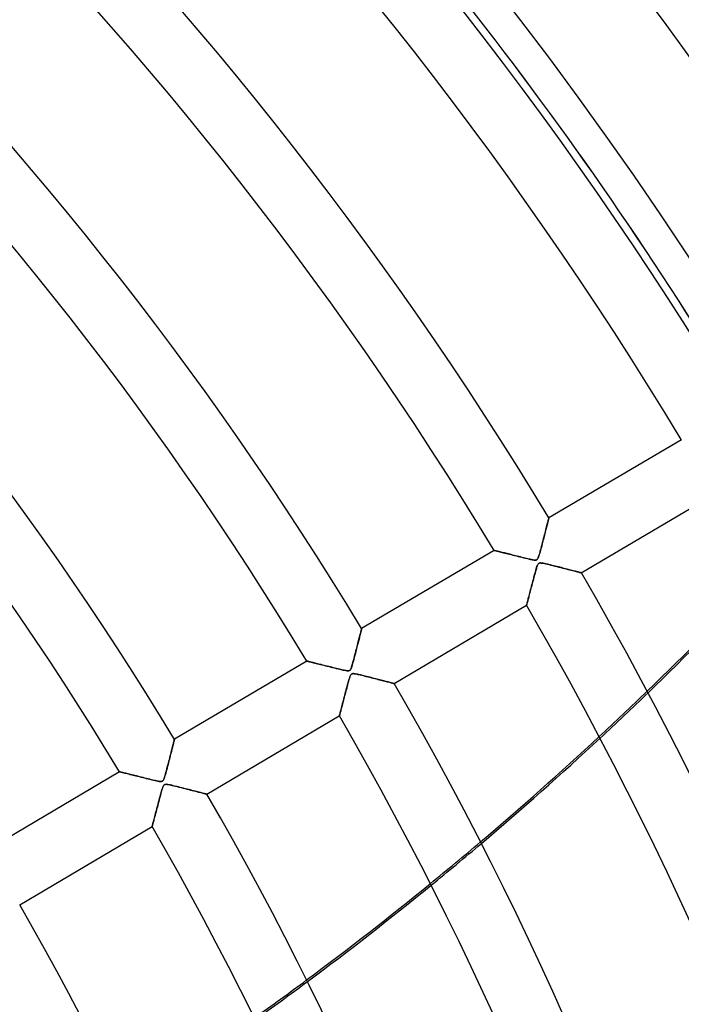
# Model space of a CAD drawing. Header units: millimetres. Extents: x -790 to 790, y -790 to 790.
# Tile 57 of 62: x 418 to 521, y 226 to 380. Entities that reach past the tile are written whole.
import ezdxf

# ---------------------------------------------------------------- set-up
doc = ezdxf.new("R2010")
doc.units = ezdxf.units.MM
doc.layers.add('HIDDEN', color=7, linetype='Continuous')
doc.layers.add('THICK', color=7, linetype='Continuous')

msp = doc.modelspace()

# ---------------------------------------------------------------- linework, layer by layer
at = {"layer": 'HIDDEN'}
for p, q in [((500.45, 300.94), (500.5, 301.12)), ((500.5, 301.12), (500.54, 301.28)), ((500.54, 301.28), (500.58, 301.42)), ((500.58, 301.42), (500.61, 301.55)), ((500.61, 301.55), (500.64, 301.66)), ((500.64, 301.66), (500.66, 301.75)), ((500.66, 301.75), (500.68, 301.83)), ((500.68, 301.83), (500.69, 301.88)), ((500.69, 301.88), (500.7, 301.91)), ((500.7, 301.91), (500.7, 301.92)), ((500.03, 299.29), (500.1, 299.56)), ((500.1, 299.56), (500.17, 299.82)), ((500.17, 299.82), (500.23, 300.07)), ((500.23, 300.07), (500.29, 300.31)), ((500.29, 300.31), (500.35, 300.54)), ((500.35, 300.54), (500.4, 300.74)), ((500.4, 300.74), (500.45, 300.94)), ((499.64, 297.78), (499.72, 298.1)), ((499.72, 298.1), (499.81, 298.41)), ((499.81, 298.41), (499.88, 298.71)), ((499.88, 298.71), (499.96, 299.01)), ((499.96, 299.01), (500.03, 299.29)), ((492.11, 296.84), (492.12, 296.84)), ((492.12, 296.84), (492.16, 296.83)), ((492.16, 296.83), (492.22, 296.82)), ((492.22, 296.82), (492.3, 296.8)), ((492.3, 296.8), (492.4, 296.77)), ((492.4, 296.77), (492.52, 296.74)), ((492.52, 296.74), (492.66, 296.71)), ((492.66, 296.71), (492.81, 296.67)), ((492.81, 296.67), (492.99, 296.62)), ((492.99, 296.62), (493.17, 296.58)), ((493.17, 296.58), (493.37, 296.53)), ((493.37, 296.53), (493.59, 296.47)), ((493.59, 296.47), (493.81, 296.42)), ((499.26, 296.36), (499.33, 296.61)), ((499.33, 296.61), (499.4, 296.87)), ((499.4, 296.87), (499.48, 297.16)), ((499.48, 297.16), (499.56, 297.46)), ((499.56, 297.46), (499.64, 297.78)), ((493.81, 296.42), (494.05, 296.36)), ((494.05, 296.36), (494.29, 296.3)), ((494.29, 296.3), (494.54, 296.23)), ((494.54, 296.23), (494.8, 296.17)), ((494.8, 296.17), (495.06, 296.1)), ((495.06, 296.1), (495.33, 296.04)), ((495.33, 296.04), (495.61, 295.97)), ((495.61, 295.97), (495.89, 295.9)), ((495.89, 295.9), (496.17, 295.83)), ((496.17, 295.83), (496.46, 295.75)), ((496.46, 295.75), (496.75, 295.68)), ((496.75, 295.68), (497.05, 295.61)), ((497.05, 295.61), (497.33, 295.54)), ((497.33, 295.54), (497.6, 295.48)), ((497.6, 295.48), (497.84, 295.42)), ((497.84, 295.42), (498.06, 295.38)), ((498.06, 295.38), (498.24, 295.35)), ((498.24, 295.35), (498.39, 295.32)), ((498.39, 295.32), (498.52, 295.31)), ((498.52, 295.31), (498.62, 295.31)), ((498.62, 295.31), (498.7, 295.32)), ((498.7, 295.32), (498.78, 295.35)), ((498.78, 295.35), (498.84, 295.38)), ((498.84, 295.38), (498.89, 295.43)), ((498.89, 295.43), (498.94, 295.49)), ((498.94, 295.49), (498.99, 295.58)), ((498.99, 295.58), (499.04, 295.68)), ((499.04, 295.68), (499.09, 295.81)), ((499.09, 295.81), (499.14, 295.97)), ((499.14, 295.97), (499.2, 296.15)), ((499.2, 296.15), (499.26, 296.36)), ((498.59, 293.49), (498.54, 293.29)), ((498.64, 293.68), (498.59, 293.49)), ((498.69, 293.85), (498.64, 293.68)), ((498.74, 294.01), (498.69, 293.85)), ((498.78, 294.15), (498.74, 294.01)), ((498.83, 294.28), (498.78, 294.15)), ((498.87, 294.4), (498.83, 294.28)), ((498.91, 294.51), (498.87, 294.4)), ((498.96, 294.61), (498.91, 294.51)), ((499, 294.69), (498.96, 294.61)), ((499.05, 294.75), (499, 294.69)), ((499.1, 294.8), (499.05, 294.75)), ((499.16, 294.83), (499.1, 294.8)), ((499.23, 294.86), (499.16, 294.83)), ((499.31, 294.87), (499.23, 294.86)), ((499.41, 294.87), (499.31, 294.87)), ((499.52, 294.86), (499.41, 294.87)), ((499.66, 294.84), (499.52, 294.86)), ((499.83, 294.81), (499.66, 294.84)), ((500.02, 294.77), (499.83, 294.81)), ((500.24, 294.73), (500.02, 294.77)), ((500.47, 294.67), (500.24, 294.73)), ((500.72, 294.61), (500.47, 294.67)), ((500.97, 294.55), (500.72, 294.61)), ((501.22, 294.49), (500.97, 294.55)), ((501.46, 294.43), (501.22, 294.49)), ((501.71, 294.37), (501.46, 294.43)), ((501.95, 294.31), (501.71, 294.37)), ((502.19, 294.25), (501.95, 294.31)), ((502.43, 294.19), (502.19, 294.25)), ((502.66, 294.13), (502.43, 294.19)), ((502.89, 294.07), (502.66, 294.13)), ((503.11, 294.01), (502.89, 294.07)), ((503.33, 293.95), (503.11, 294.01)), ((503.55, 293.9), (503.33, 293.95)), ((503.76, 293.84), (503.55, 293.9)), ((503.96, 293.79), (503.76, 293.84)), ((504.16, 293.74), (503.96, 293.79)), ((504.35, 293.69), (504.16, 293.74)), ((504.53, 293.65), (504.35, 293.69)), ((504.7, 293.6), (504.53, 293.65)), ((504.86, 293.56), (504.7, 293.6)), ((505.01, 293.52), (504.86, 293.56)), ((505.15, 293.48), (505.01, 293.52)), ((505.28, 293.45), (505.15, 293.48)), ((505.4, 293.42), (505.28, 293.45)), ((505.5, 293.39), (505.4, 293.42)), ((505.59, 293.37), (505.5, 293.39)), ((505.66, 293.35), (505.59, 293.37)), ((498.15, 291.86), (498.09, 291.61)), ((498.22, 292.11), (498.15, 291.86)), ((498.29, 292.36), (498.22, 292.11)), ((498.35, 292.61), (498.29, 292.36)), ((498.42, 292.84), (498.35, 292.61)), ((498.48, 293.07), (498.42, 292.84)), ((498.54, 293.29), (498.48, 293.07)), ((505.72, 293.34), (505.66, 293.35)), ((505.76, 293.33), (505.72, 293.34)), ((505.79, 293.32), (505.76, 293.33)), ((505.79, 293.32), (505.79, 293.32)), ((497.79, 290.46), (497.73, 290.26)), ((497.84, 290.68), (497.79, 290.46)), ((497.9, 290.9), (497.84, 290.68)), ((497.96, 291.13), (497.9, 290.9)), ((498.02, 291.37), (497.96, 291.13)), ((498.09, 291.61), (498.02, 291.37)), ((497.34, 288.76), (497.31, 288.64)), ((497.38, 288.89), (497.34, 288.76)), ((497.41, 289.03), (497.38, 288.89)), ((497.45, 289.18), (497.41, 289.03)), ((497.49, 289.34), (497.45, 289.18)), ((497.54, 289.51), (497.49, 289.34)), ((497.58, 289.68), (497.54, 289.51)), ((497.63, 289.87), (497.58, 289.68)), ((497.68, 290.06), (497.63, 289.87)), ((497.73, 290.26), (497.68, 290.06)), ((497.21, 288.25), (497.2, 288.24)), ((497.22, 288.32), (497.21, 288.27)), ((497.21, 288.27), (497.21, 288.25)), ((497.24, 288.37), (497.22, 288.32)), ((497.26, 288.45), (497.24, 288.37)), ((497.28, 288.54), (497.26, 288.45)), ((497.31, 288.64), (497.28, 288.54)), ((471.23, 284.09), (471.26, 284.21)), ((471.26, 284.21), (471.29, 284.31)), ((471.29, 284.31), (471.31, 284.4)), ((471.31, 284.4), (471.33, 284.47)), ((471.33, 284.47), (471.34, 284.52)), ((471.34, 284.52), (471.35, 284.55)), ((471.35, 284.55), (471.35, 284.57)), ((470.82, 282.49), (470.88, 282.7)), ((470.88, 282.7), (470.93, 282.91)), ((470.93, 282.91), (470.98, 283.11)), ((470.98, 283.11), (471.03, 283.3)), ((471.03, 283.3), (471.08, 283.48)), ((471.08, 283.48), (471.12, 283.65)), ((471.12, 283.65), (471.16, 283.81)), ((471.16, 283.81), (471.2, 283.96)), ((471.2, 283.96), (471.23, 284.09)), ((470.37, 280.74), (470.44, 281.01)), ((470.44, 281.01), (470.51, 281.28)), ((470.51, 281.28), (470.58, 281.53)), ((470.58, 281.53), (470.64, 281.78)), ((470.64, 281.78), (470.71, 282.03)), ((470.71, 282.03), (470.77, 282.26)), ((470.77, 282.26), (470.82, 282.49)), ((462.76, 279.48), (462.77, 279.48)), ((462.77, 279.48), (462.81, 279.47)), ((462.81, 279.47), (462.86, 279.46)), ((469.98, 279.27), (470.04, 279.48)), ((470.04, 279.48), (470.1, 279.71)), ((470.1, 279.71), (470.17, 279.95)), ((470.17, 279.95), (470.23, 280.21)), ((470.23, 280.21), (470.3, 280.47)), ((470.3, 280.47), (470.37, 280.74)), ((462.86, 279.46), (462.94, 279.44)), ((462.94, 279.44), (463.04, 279.41)), ((463.04, 279.41), (463.16, 279.38)), ((463.16, 279.38), (463.3, 279.35)), ((463.3, 279.35), (463.45, 279.31)), ((463.45, 279.31), (463.62, 279.27)), ((463.62, 279.27), (463.81, 279.22)), ((463.81, 279.22), (464.01, 279.17)), ((464.01, 279.17), (464.22, 279.12)), ((464.22, 279.12), (464.44, 279.06)), ((464.44, 279.06), (464.67, 279.01)), ((464.67, 279.01), (464.91, 278.94)), ((464.91, 278.94), (465.16, 278.88)), ((465.16, 278.88), (465.42, 278.82)), ((465.42, 278.82), (465.68, 278.75)), ((465.68, 278.75), (465.95, 278.68)), ((465.95, 278.68), (466.23, 278.62)), ((466.23, 278.62), (466.51, 278.55)), ((466.51, 278.55), (466.79, 278.47)), ((466.79, 278.47), (467.08, 278.4)), ((467.08, 278.4), (467.37, 278.33)), ((467.37, 278.33), (467.66, 278.26)), ((467.66, 278.26), (467.95, 278.19)), ((467.95, 278.19), (468.22, 278.13)), ((468.22, 278.13), (468.47, 278.07)), ((468.47, 278.07), (468.68, 278.03)), ((468.68, 278.03), (468.87, 277.99)), ((468.87, 277.99), (469.03, 277.97)), ((469.03, 277.97), (469.16, 277.95)), ((469.16, 277.95), (469.27, 277.95)), ((469.27, 277.95), (469.36, 277.96)), ((469.36, 277.96), (469.43, 277.99)), ((469.43, 277.99), (469.49, 278.03)), ((469.49, 278.03), (469.55, 278.08)), ((469.55, 278.08), (469.6, 278.15)), ((469.6, 278.15), (469.65, 278.24)), ((469.65, 278.24), (469.69, 278.34)), ((469.69, 278.34), (469.74, 278.47)), ((469.74, 278.47), (469.78, 278.59)), ((469.78, 278.59), (469.83, 278.73)), ((469.83, 278.73), (469.88, 278.89)), ((469.88, 278.89), (469.93, 279.07)), ((469.93, 279.07), (469.98, 279.27)), ((469.35, 276.53), (469.3, 276.35)), ((469.4, 276.68), (469.35, 276.53)), ((469.44, 276.82), (469.4, 276.68)), ((469.48, 276.94), (469.44, 276.82)), ((469.52, 277.06), (469.48, 276.94)), ((469.57, 277.17), (469.52, 277.06)), ((469.61, 277.26), (469.57, 277.17)), ((469.66, 277.34), (469.61, 277.26)), ((469.71, 277.4), (469.66, 277.34)), ((469.76, 277.45), (469.71, 277.4)), ((469.82, 277.48), (469.76, 277.45)), ((469.89, 277.5), (469.82, 277.48)), ((469.97, 277.51), (469.89, 277.5)), ((470.07, 277.51), (469.97, 277.51)), ((470.19, 277.5), (470.07, 277.51)), ((470.34, 277.48), (470.19, 277.5)), ((470.51, 277.45), (470.34, 277.48)), ((470.7, 277.41), (470.51, 277.45)), ((470.91, 277.36), (470.7, 277.41)), ((471.15, 277.31), (470.91, 277.36)), ((471.39, 277.25), (471.15, 277.31)), ((471.64, 277.19), (471.39, 277.25)), ((471.89, 277.13), (471.64, 277.19)), ((472.13, 277.07), (471.89, 277.13)), ((472.38, 277), (472.13, 277.07)), ((472.62, 276.94), (472.38, 277)), ((472.86, 276.88), (472.62, 276.94)), ((473.09, 276.82), (472.86, 276.88)), ((473.32, 276.76), (473.09, 276.82)), ((473.55, 276.71), (473.32, 276.76)), ((473.78, 276.65), (473.55, 276.71)), ((474, 276.59), (473.78, 276.65)), ((474.21, 276.54), (474, 276.59)), ((474.42, 276.48), (474.21, 276.54)), ((474.62, 276.43), (474.42, 276.48)), ((474.82, 276.38), (474.62, 276.43)), ((475, 276.33), (474.82, 276.38)), ((468.95, 275.04), (468.88, 274.79)), ((469.01, 275.29), (468.95, 275.04)), ((469.07, 275.52), (469.01, 275.29)), ((469.14, 275.75), (469.07, 275.52)), ((469.19, 275.96), (469.14, 275.75)), ((469.25, 276.17), (469.19, 275.96)), ((469.3, 276.35), (469.25, 276.17)), ((475.18, 276.28), (475, 276.33)), ((475.35, 276.24), (475.18, 276.28)), ((475.52, 276.2), (475.35, 276.24)), ((475.67, 276.16), (475.52, 276.2)), ((475.81, 276.12), (475.67, 276.16)), ((475.93, 276.09), (475.81, 276.12)), ((476.05, 276.06), (475.93, 276.09)), ((476.15, 276.03), (476.05, 276.06)), ((476.24, 276.01), (476.15, 276.03)), ((476.31, 275.99), (476.24, 276.01)), ((476.37, 275.98), (476.31, 275.99)), ((476.41, 275.97), (476.37, 275.98)), ((476.43, 275.96), (476.41, 275.97)), ((476.44, 275.96), (476.43, 275.96)), ((468.5, 273.35), (468.44, 273.13)), ((468.56, 273.57), (468.5, 273.35)), ((468.62, 273.8), (468.56, 273.57)), ((468.68, 274.04), (468.62, 273.8)), ((468.75, 274.29), (468.68, 274.04)), ((468.81, 274.54), (468.75, 274.29)), ((468.88, 274.79), (468.81, 274.54)), ((468.1, 271.84), (468.06, 271.68)), ((468.15, 272), (468.1, 271.84)), ((468.19, 272.17), (468.15, 272)), ((468.24, 272.34), (468.19, 272.17)), ((468.28, 272.53), (468.24, 272.34)), ((468.34, 272.72), (468.28, 272.53)), ((468.39, 272.92), (468.34, 272.72)), ((468.44, 273.13), (468.39, 272.92)), ((467.86, 270.91), (467.85, 270.89)), ((467.85, 270.89), (467.85, 270.88)), ((467.87, 270.96), (467.86, 270.91)), ((467.89, 271.02), (467.87, 270.96)), ((467.91, 271.1), (467.89, 271.02)), ((467.93, 271.19), (467.91, 271.1)), ((467.96, 271.29), (467.93, 271.19)), ((467.99, 271.41), (467.96, 271.29)), ((468.03, 271.54), (467.99, 271.41)), ((468.06, 271.68), (468.03, 271.54)), ((441.96, 267.04), (441.97, 267.11)), ((441.97, 267.11), (441.99, 267.16)), ((441.99, 267.16), (442, 267.2)), ((442, 267.2), (442, 267.21)), ((441.54, 265.4), (441.6, 265.63)), ((441.6, 265.63), (441.65, 265.85)), ((441.65, 265.85), (441.71, 266.05)), ((441.71, 266.05), (441.75, 266.24)), ((441.75, 266.24), (441.8, 266.41)), ((441.8, 266.41), (441.84, 266.57)), ((441.84, 266.57), (441.87, 266.71)), ((441.87, 266.71), (441.91, 266.84)), ((441.91, 266.84), (441.93, 266.95)), ((441.93, 266.95), (441.96, 267.04)), ((441.13, 263.78), (441.2, 264.07)), ((441.2, 264.07), (441.27, 264.36)), ((441.27, 264.36), (441.35, 264.64)), ((441.35, 264.64), (441.41, 264.9)), ((441.41, 264.9), (441.48, 265.16)), ((441.48, 265.16), (441.54, 265.4)), ((440.73, 262.29), (440.81, 262.56)), ((440.81, 262.56), (440.88, 262.86)), ((440.88, 262.86), (440.97, 263.17)), ((440.97, 263.17), (441.05, 263.48)), ((441.05, 263.48), (441.13, 263.78)), ((433.41, 262.13), (433.42, 262.12)), ((433.42, 262.12), (433.45, 262.12)), ((433.45, 262.12), (433.5, 262.1)), ((433.5, 262.1), (433.58, 262.08)), ((433.58, 262.08), (433.67, 262.06)), ((433.67, 262.06), (433.79, 262.03)), ((433.79, 262.03), (433.92, 262)), ((433.92, 262), (434.06, 261.96)), ((434.06, 261.96), (434.23, 261.92)), ((434.23, 261.92), (434.41, 261.88)), ((434.41, 261.88), (434.6, 261.83)), ((434.6, 261.83), (434.8, 261.78)), ((434.8, 261.78), (435.02, 261.72)), ((435.02, 261.72), (435.24, 261.67)), ((435.24, 261.67), (435.47, 261.61)), ((435.47, 261.61), (435.71, 261.55)), ((435.71, 261.55), (435.96, 261.49)), ((435.96, 261.49), (436.22, 261.42)), ((436.22, 261.42), (436.48, 261.36)), ((436.48, 261.36), (436.75, 261.29)), ((436.75, 261.29), (437.02, 261.22)), ((437.02, 261.22), (437.3, 261.15)), ((437.3, 261.15), (437.58, 261.08)), ((437.58, 261.08), (437.86, 261.01)), ((437.86, 261.01), (438.15, 260.94)), ((438.15, 260.94), (438.44, 260.87)), ((440.32, 260.93), (440.37, 261.07)), ((440.37, 261.07), (440.42, 261.21)), ((440.42, 261.21), (440.48, 261.38)), ((440.48, 261.38), (440.53, 261.57)), ((440.53, 261.57), (440.6, 261.79)), ((440.6, 261.79), (440.66, 262.03)), ((440.66, 262.03), (440.73, 262.29)), ((438.44, 260.87), (438.72, 260.8)), ((438.72, 260.8), (438.97, 260.75)), ((438.97, 260.75), (439.2, 260.69)), ((439.2, 260.69), (439.41, 260.65)), ((439.41, 260.65), (439.59, 260.62)), ((439.59, 260.62), (439.74, 260.6)), ((439.74, 260.6), (439.87, 260.59)), ((439.87, 260.59), (439.98, 260.6)), ((439.98, 260.6), (440.07, 260.63)), ((440.08, 259.44), (440.04, 259.29)), ((440.07, 260.63), (440.14, 260.67)), ((440.13, 259.58), (440.08, 259.44)), ((440.17, 259.7), (440.13, 259.58)), ((440.14, 260.67), (440.2, 260.73)), ((440.22, 259.82), (440.17, 259.7)), ((440.2, 260.73), (440.26, 260.81)), ((440.27, 259.92), (440.22, 259.82)), ((440.26, 260.81), (440.32, 260.93)), ((440.32, 260), (440.27, 259.92)), ((440.37, 260.06), (440.32, 260)), ((440.43, 260.1), (440.37, 260.06)), ((440.5, 260.13), (440.43, 260.1)), ((440.58, 260.15), (440.5, 260.13)), ((440.68, 260.16), (440.58, 260.15)), ((440.8, 260.15), (440.68, 260.16)), ((440.95, 260.13), (440.8, 260.15)), ((441.13, 260.1), (440.95, 260.13)), ((441.34, 260.05), (441.13, 260.1)), ((441.57, 260), (441.34, 260.05)), ((441.82, 259.94), (441.57, 260)), ((442.08, 259.88), (441.82, 259.94)), ((442.35, 259.82), (442.08, 259.88)), ((442.62, 259.75), (442.35, 259.82)), ((442.89, 259.68), (442.62, 259.75)), ((443.16, 259.61), (442.89, 259.68)), ((443.43, 259.54), (443.16, 259.61)), ((443.7, 259.47), (443.43, 259.54)), ((443.97, 259.41), (443.7, 259.47)), ((444.23, 259.34), (443.97, 259.41)), ((439.68, 257.99), (439.61, 257.72)), ((439.74, 258.24), (439.68, 257.99)), ((439.81, 258.48), (439.74, 258.24)), ((439.87, 258.71), (439.81, 258.48)), ((439.93, 258.92), (439.87, 258.71)), ((439.98, 259.11), (439.93, 258.92)), ((440.04, 259.29), (439.98, 259.11)), ((444.49, 259.27), (444.23, 259.34)), ((444.74, 259.21), (444.49, 259.27)), ((444.99, 259.14), (444.74, 259.21)), ((445.23, 259.08), (444.99, 259.14)), ((445.46, 259.02), (445.23, 259.08)), ((445.67, 258.97), (445.46, 259.02)), ((445.88, 258.91), (445.67, 258.97)), ((446.07, 258.86), (445.88, 258.91)), ((446.26, 258.82), (446.07, 258.86)), ((446.42, 258.77), (446.26, 258.82)), ((446.57, 258.73), (446.42, 258.77)), ((446.7, 258.7), (446.57, 258.73)), ((446.82, 258.67), (446.7, 258.7)), ((446.92, 258.64), (446.82, 258.67)), ((446.99, 258.62), (446.92, 258.64)), ((447.05, 258.61), (446.99, 258.62)), ((447.08, 258.6), (447.05, 258.61)), ((447.09, 258.6), (447.08, 258.6)), ((439.25, 256.38), (439.19, 256.13)), ((439.32, 256.64), (439.25, 256.38)), ((439.39, 256.9), (439.32, 256.64)), ((439.46, 257.17), (439.39, 256.9)), ((439.53, 257.45), (439.46, 257.17)), ((439.61, 257.72), (439.53, 257.45)), ((438.84, 254.83), (438.79, 254.64)), ((438.89, 255.02), (438.84, 254.83)), ((438.95, 255.23), (438.89, 255.02)), ((439, 255.44), (438.95, 255.23)), ((439.06, 255.66), (439, 255.44)), ((439.12, 255.89), (439.06, 255.66)), ((439.19, 256.13), (439.12, 255.89)), ((438.51, 253.56), (438.5, 253.53)), ((438.5, 253.53), (438.5, 253.52)), ((438.52, 253.61), (438.51, 253.56)), ((438.54, 253.69), (438.52, 253.61)), ((438.57, 253.78), (438.54, 253.69)), ((438.6, 253.89), (438.57, 253.78)), ((438.63, 254.01), (438.6, 253.89)), ((438.66, 254.15), (438.63, 254.01)), ((438.7, 254.3), (438.66, 254.15)), ((438.75, 254.47), (438.7, 254.3)), ((438.79, 254.64), (438.75, 254.47))]:
    msp.add_line(p, q, dxfattribs=at)
for radius, end in [(682, 179.99998), (677.5, 180.00002), (625, 179.99998)]:
    msp.add_arc((0, 0), radius, 0, end, dxfattribs=at)
for centre, major_axis, start_param, end_param in [((-33.8, 701.68), (-236.73, -491.57), 1.004743, 1.570796), ((136.54, 659.84), (531.92, 121.41), -1.04158, -1.022534), ((136.61, 659.54), (531.92, 121.41), -1.041427, -1.022378), ((136.54, 659.84), (531.92, 121.41), -1.106101, -1.087301), ((136.61, 659.54), (531.92, 121.41), -1.105959, -1.087155), ((136.54, 659.84), (531.92, 121.41), -1.169885, -1.151284), ((136.61, 659.54), (531.92, 121.41), -1.169751, -1.151147)]:
    msp.add_ellipse(centre, major_axis=major_axis, ratio=0.987688, start_param=start_param, end_param=end_param, dxfattribs=at)
at = {"layer": 'THICK'}
for p, q in [((521.47, 314.2), (500.7, 301.92)), ((505.79, 293.32), (526.56, 305.6)), ((500.5, 301.14), (500.47, 300.99)), ((500.54, 301.28), (500.5, 301.14)), ((500.57, 301.41), (500.54, 301.28)), ((500.6, 301.53), (500.57, 301.41)), ((500.63, 301.63), (500.6, 301.53)), ((500.65, 301.72), (500.63, 301.63)), ((500.67, 301.79), (500.65, 301.72)), ((500.68, 301.85), (500.67, 301.79)), ((500.7, 301.89), (500.68, 301.85)), ((500.7, 301.92), (500.7, 301.92)), ((500.7, 301.92), (500.7, 301.89)), ((500.13, 299.68), (500.08, 299.46)), ((500.19, 299.89), (500.13, 299.68)), ((500.24, 300.09), (500.19, 299.89)), ((500.29, 300.29), (500.24, 300.09)), ((500.34, 300.47), (500.29, 300.29)), ((500.38, 300.65), (500.34, 300.47)), ((500.42, 300.83), (500.38, 300.65)), ((500.47, 300.99), (500.42, 300.83)), ((499.72, 298.08), (499.66, 297.84)), ((499.78, 298.32), (499.72, 298.08)), ((499.84, 298.56), (499.78, 298.32)), ((499.9, 298.79), (499.84, 298.56)), ((499.96, 299.02), (499.9, 298.79)), ((500.02, 299.24), (499.96, 299.02)), ((500.08, 299.46), (500.02, 299.24)), ((492.11, 296.84), (471.35, 284.57)), ((492.12, 296.84), (492.11, 296.84)), ((492.15, 296.83), (492.12, 296.84)), ((492.19, 296.82), (492.15, 296.83)), ((492.25, 296.81), (492.19, 296.82)), ((492.33, 296.79), (492.25, 296.81)), ((492.42, 296.77), (492.33, 296.79)), ((492.52, 296.74), (492.42, 296.77)), ((492.64, 296.71), (492.52, 296.74)), ((492.77, 296.68), (492.64, 296.71)), ((492.91, 296.64), (492.77, 296.68)), ((493.06, 296.61), (492.91, 296.64)), ((493.22, 296.57), (493.06, 296.61)), ((493.39, 296.52), (493.22, 296.57)), ((493.56, 296.48), (493.39, 296.52)), ((493.75, 296.43), (493.56, 296.48)), ((499.33, 296.6), (499.26, 296.38)), ((499.39, 296.85), (499.33, 296.6)), ((499.46, 297.1), (499.39, 296.85)), ((499.53, 297.35), (499.46, 297.1)), ((499.59, 297.59), (499.53, 297.35)), ((499.66, 297.84), (499.59, 297.59)), ((493.94, 296.39), (493.75, 296.43)), ((494.14, 296.33), (493.94, 296.39)), ((494.35, 296.28), (494.14, 296.33)), ((494.56, 296.23), (494.35, 296.28)), ((494.78, 296.17), (494.56, 296.23)), ((495.01, 296.11), (494.78, 296.17)), ((495.25, 296.06), (495.01, 296.11)), ((495.49, 295.99), (495.25, 296.06)), ((495.74, 295.93), (495.49, 295.99)), ((496, 295.87), (495.74, 295.93)), ((496.25, 295.81), (496, 295.87)), ((496.5, 295.74), (496.25, 295.81)), ((496.73, 295.69), (496.5, 295.74)), ((496.96, 295.63), (496.73, 295.69)), ((497.18, 295.58), (496.96, 295.63)), ((497.38, 295.53), (497.18, 295.58)), ((497.58, 295.48), (497.38, 295.53)), ((497.75, 295.44), (497.58, 295.48)), ((497.92, 295.41), (497.75, 295.44)), ((498.06, 295.38), (497.92, 295.41)), ((498.19, 295.35), (498.06, 295.38)), ((498.31, 295.33), (498.19, 295.35)), ((498.43, 295.32), (498.31, 295.33)), ((498.54, 295.31), (498.43, 295.32)), ((498.63, 295.31), (498.54, 295.31)), ((498.71, 295.32), (498.63, 295.31)), ((498.78, 295.35), (498.71, 295.32)), ((498.84, 295.38), (498.78, 295.35)), ((498.89, 295.43), (498.84, 295.38)), ((498.94, 295.49), (498.89, 295.43)), ((498.99, 295.58), (498.94, 295.49)), ((499.04, 295.68), (498.99, 295.58)), ((499.09, 295.82), (499.04, 295.68)), ((499.14, 295.98), (499.09, 295.82)), ((499.2, 296.17), (499.14, 295.98)), ((499.26, 296.38), (499.2, 296.17)), ((498.5, 293.15), (498.58, 293.44)), ((498.58, 293.44), (498.65, 293.7)), ((498.65, 293.7), (498.72, 293.94)), ((498.72, 293.94), (498.78, 294.15)), ((498.78, 294.15), (498.84, 294.33)), ((498.84, 294.33), (498.9, 294.47)), ((498.9, 294.47), (498.95, 294.59)), ((498.95, 294.59), (499, 294.68)), ((499, 294.68), (499.05, 294.75)), ((499.05, 294.75), (499.1, 294.8)), ((499.1, 294.8), (499.16, 294.83)), ((499.16, 294.83), (499.23, 294.86)), ((499.23, 294.86), (499.31, 294.87)), ((499.31, 294.87), (499.4, 294.87)), ((499.4, 294.87), (499.52, 294.86)), ((499.52, 294.86), (499.66, 294.84)), ((499.66, 294.84), (499.82, 294.82)), ((499.82, 294.82), (500.01, 294.78)), ((500.01, 294.78), (500.23, 294.73)), ((500.23, 294.73), (500.47, 294.67)), ((500.47, 294.67), (500.74, 294.61)), ((500.74, 294.61), (501.02, 294.54)), ((501.02, 294.54), (501.33, 294.46)), ((501.33, 294.46), (501.65, 294.38)), ((501.65, 294.38), (501.97, 294.3)), ((501.97, 294.3), (502.28, 294.22)), ((502.28, 294.22), (502.58, 294.15)), ((502.58, 294.15), (502.88, 294.07)), ((502.88, 294.07), (503.16, 294)), ((503.16, 294), (503.43, 293.93)), ((503.43, 293.93), (503.7, 293.86)), ((503.7, 293.86), (503.95, 293.8)), ((503.95, 293.8), (504.18, 293.73)), ((504.18, 293.73), (504.41, 293.68)), ((504.41, 293.68), (504.62, 293.62)), ((504.62, 293.62), (504.81, 293.57)), ((504.81, 293.57), (504.99, 293.53)), ((504.99, 293.53), (505.15, 293.49)), ((505.15, 293.49), (505.29, 293.45)), ((505.29, 293.45), (505.42, 293.41)), ((505.42, 293.41), (505.53, 293.39)), ((505.53, 293.39), (505.62, 293.36)), ((505.62, 293.36), (505.7, 293.34)), ((498.12, 291.72), (498.19, 292)), ((498.19, 292), (498.27, 292.29)), ((498.27, 292.29), (498.34, 292.57)), ((498.34, 292.57), (498.42, 292.86)), ((498.42, 292.86), (498.5, 293.15)), ((505.7, 293.34), (505.75, 293.33)), ((505.75, 293.33), (505.78, 293.32)), ((505.78, 293.32), (505.79, 293.32)), ((497.71, 290.16), (497.77, 290.41)), ((497.77, 290.41), (497.84, 290.66)), ((497.84, 290.66), (497.91, 290.91)), ((497.91, 290.91), (497.97, 291.18)), ((497.97, 291.18), (498.05, 291.45)), ((498.05, 291.45), (498.12, 291.72)), ((497.31, 288.64), (497.35, 288.78)), ((497.35, 288.78), (497.39, 288.94)), ((497.39, 288.94), (497.43, 289.11)), ((497.43, 289.11), (497.48, 289.29)), ((497.48, 289.29), (497.53, 289.49)), ((497.53, 289.49), (497.59, 289.71)), ((497.59, 289.71), (497.65, 289.93)), ((497.65, 289.93), (497.71, 290.16)), ((476.44, 275.96), (497.2, 288.24)), ((497.2, 288.24), (497.21, 288.25)), ((497.21, 288.25), (497.22, 288.28)), ((497.22, 288.28), (497.23, 288.34)), ((497.23, 288.34), (497.25, 288.42)), ((497.25, 288.42), (497.28, 288.52)), ((497.28, 288.52), (497.31, 288.64)), ((471.25, 284.17), (471.22, 284.06)), ((471.28, 284.27), (471.25, 284.17)), ((471.3, 284.36), (471.28, 284.27)), ((471.32, 284.43), (471.3, 284.36)), ((471.33, 284.49), (471.32, 284.43)), ((471.34, 284.53), (471.33, 284.49)), ((471.35, 284.56), (471.34, 284.53)), ((471.35, 284.57), (471.35, 284.56)), ((470.89, 282.74), (470.84, 282.54)), ((470.94, 282.94), (470.89, 282.74)), ((470.99, 283.13), (470.94, 282.94)), ((471.03, 283.31), (470.99, 283.13)), ((471.08, 283.48), (471.03, 283.31)), ((471.12, 283.64), (471.08, 283.48)), ((471.15, 283.79), (471.12, 283.64)), ((471.19, 283.93), (471.15, 283.79)), ((471.22, 284.06), (471.19, 283.93)), ((470.5, 281.21), (470.43, 280.98)), ((470.56, 281.45), (470.5, 281.21)), ((470.61, 281.67), (470.56, 281.45)), ((470.67, 281.9), (470.61, 281.67)), ((470.73, 282.12), (470.67, 281.9)), ((470.78, 282.33), (470.73, 282.12)), ((470.84, 282.54), (470.78, 282.33)), ((462.76, 279.48), (442, 267.21)), ((462.77, 279.48), (462.76, 279.48)), ((462.8, 279.48), (462.77, 279.48)), ((462.84, 279.46), (462.8, 279.48)), ((462.9, 279.45), (462.84, 279.46)), ((470.05, 279.52), (469.98, 279.28)), ((470.12, 279.76), (470.05, 279.52)), ((470.18, 280.01), (470.12, 279.76)), ((470.25, 280.26), (470.18, 280.01)), ((470.31, 280.5), (470.25, 280.26)), ((470.37, 280.74), (470.31, 280.5)), ((470.43, 280.98), (470.37, 280.74)), ((462.98, 279.43), (462.9, 279.45)), ((463.07, 279.41), (462.98, 279.43)), ((463.18, 279.38), (463.07, 279.41)), ((463.3, 279.35), (463.18, 279.38)), ((463.43, 279.32), (463.3, 279.35)), ((463.57, 279.28), (463.43, 279.32)), ((463.72, 279.24), (463.57, 279.28)), ((463.88, 279.2), (463.72, 279.24)), ((464.05, 279.16), (463.88, 279.2)), ((464.23, 279.12), (464.05, 279.16)), ((464.42, 279.07), (464.23, 279.12)), ((464.61, 279.02), (464.42, 279.07)), ((464.81, 278.97), (464.61, 279.02)), ((465.02, 278.92), (464.81, 278.97)), ((465.24, 278.86), (465.02, 278.92)), ((465.46, 278.81), (465.24, 278.86)), ((465.7, 278.75), (465.46, 278.81)), ((465.93, 278.69), (465.7, 278.75)), ((466.18, 278.63), (465.93, 278.69)), ((466.43, 278.56), (466.18, 278.63)), ((466.68, 278.5), (466.43, 278.56)), ((466.94, 278.44), (466.68, 278.5)), ((467.18, 278.38), (466.94, 278.44)), ((467.42, 278.32), (467.18, 278.38)), ((467.65, 278.26), (467.42, 278.32)), ((467.86, 278.21), (467.65, 278.26)), ((468.07, 278.16), (467.86, 278.21)), ((468.26, 278.12), (468.07, 278.16)), ((468.43, 278.08), (468.26, 278.12)), ((468.59, 278.04), (468.43, 278.08)), ((468.73, 278.02), (468.59, 278.04)), ((468.86, 277.99), (468.73, 278.02)), ((468.98, 277.97), (468.86, 277.99)), ((469.1, 277.96), (468.98, 277.97)), ((469.21, 277.95), (469.1, 277.96)), ((469.3, 277.96), (469.21, 277.95)), ((469.37, 277.97), (469.3, 277.96)), ((469.44, 277.99), (469.37, 277.97)), ((469.49, 278.03), (469.44, 277.99)), ((469.55, 278.08), (469.49, 278.03)), ((469.6, 278.15), (469.55, 278.08)), ((469.64, 278.23), (469.6, 278.15)), ((469.69, 278.34), (469.64, 278.23)), ((469.74, 278.48), (469.69, 278.34)), ((469.8, 278.64), (469.74, 278.48)), ((469.86, 278.83), (469.8, 278.64)), ((469.92, 279.04), (469.86, 278.83)), ((469.98, 279.28), (469.92, 279.04)), ((469.29, 276.32), (469.36, 276.56)), ((469.36, 276.56), (469.43, 276.77)), ((469.43, 276.77), (469.49, 276.95)), ((469.49, 276.95), (469.54, 277.1)), ((469.54, 277.1), (469.59, 277.22)), ((469.59, 277.22), (469.64, 277.32)), ((469.64, 277.32), (469.7, 277.39)), ((469.7, 277.39), (469.75, 277.44)), ((469.75, 277.44), (469.82, 277.48)), ((469.82, 277.48), (469.89, 277.5)), ((469.89, 277.5), (469.97, 277.51)), ((469.97, 277.51), (470.07, 277.51)), ((470.07, 277.51), (470.19, 277.5)), ((470.19, 277.5), (470.32, 277.48)), ((470.32, 277.48), (470.45, 277.46)), ((470.45, 277.46), (470.6, 277.43)), ((470.6, 277.43), (470.76, 277.4)), ((470.76, 277.4), (470.94, 277.36)), ((470.94, 277.36), (471.14, 277.31)), ((471.14, 277.31), (471.36, 277.26)), ((471.36, 277.26), (471.59, 277.2)), ((471.59, 277.2), (471.83, 277.14)), ((471.83, 277.14), (472.08, 277.08)), ((472.08, 277.08), (472.35, 277.01)), ((472.35, 277.01), (472.62, 276.94)), ((472.62, 276.94), (472.89, 276.87)), ((472.89, 276.87), (473.15, 276.81)), ((473.15, 276.81), (473.41, 276.74)), ((473.41, 276.74), (473.66, 276.68)), ((473.66, 276.68), (473.91, 276.61)), ((473.91, 276.61), (474.14, 276.55)), ((474.14, 276.55), (474.37, 276.5)), ((474.37, 276.5), (474.58, 276.44)), ((474.58, 276.44), (474.79, 276.39)), ((474.79, 276.39), (474.99, 276.34)), ((468.83, 274.61), (468.91, 274.9)), ((468.91, 274.9), (468.98, 275.18)), ((468.98, 275.18), (469.06, 275.47)), ((469.06, 275.47), (469.14, 275.76)), ((469.14, 275.76), (469.22, 276.05)), ((469.22, 276.05), (469.29, 276.32)), ((474.99, 276.34), (475.18, 276.29)), ((475.18, 276.29), (475.36, 276.24)), ((475.36, 276.24), (475.53, 276.2)), ((475.53, 276.2), (475.69, 276.15)), ((475.69, 276.15), (475.83, 276.12)), ((475.83, 276.12), (475.97, 276.08)), ((475.97, 276.08), (476.09, 276.05)), ((476.09, 276.05), (476.19, 276.02)), ((476.19, 276.02), (476.28, 276)), ((476.28, 276), (476.35, 275.98)), ((476.35, 275.98), (476.4, 275.97)), ((476.4, 275.97), (476.43, 275.96)), ((476.43, 275.96), (476.44, 275.96)), ((468.48, 273.27), (468.55, 273.53)), ((468.55, 273.53), (468.62, 273.79)), ((468.62, 273.79), (468.69, 274.06)), ((468.69, 274.06), (468.76, 274.33)), ((468.76, 274.33), (468.83, 274.61)), ((468.08, 271.74), (468.12, 271.92)), ((468.12, 271.92), (468.18, 272.12)), ((468.18, 272.12), (468.23, 272.33)), ((468.23, 272.33), (468.29, 272.55)), ((468.29, 272.55), (468.35, 272.78)), ((468.35, 272.78), (468.41, 273.02)), ((468.41, 273.02), (468.48, 273.27)), ((447.09, 258.6), (467.85, 270.88)), ((467.85, 270.89), (467.86, 270.92)), ((467.85, 270.88), (467.85, 270.89)), ((467.86, 270.92), (467.88, 270.98)), ((467.88, 270.98), (467.9, 271.06)), ((467.9, 271.06), (467.92, 271.16)), ((467.92, 271.16), (467.96, 271.27)), ((467.96, 271.27), (467.99, 271.41)), ((467.99, 271.41), (468.03, 271.57)), ((468.03, 271.57), (468.08, 271.74)), ((441.99, 267.16), (441.97, 267.11)), ((442, 267.2), (441.99, 267.16)), ((442, 267.21), (442, 267.2)), ((441.58, 265.57), (441.53, 265.34)), ((441.64, 265.79), (441.58, 265.57)), ((441.69, 266), (441.64, 265.79)), ((441.74, 266.19), (441.69, 266)), ((441.79, 266.37), (441.74, 266.19)), ((441.83, 266.54), (441.79, 266.37)), ((441.87, 266.69), (441.83, 266.54)), ((441.9, 266.82), (441.87, 266.69)), ((441.93, 266.94), (441.9, 266.82)), ((441.95, 267.03), (441.93, 266.94)), ((441.97, 267.11), (441.95, 267.03)), ((441.2, 264.08), (441.13, 263.82)), ((441.27, 264.35), (441.2, 264.08)), ((441.34, 264.61), (441.27, 264.35)), ((441.4, 264.86), (441.34, 264.61)), ((441.46, 265.1), (441.4, 264.86)), ((441.53, 265.34), (441.46, 265.1)), ((440.85, 262.74), (440.78, 262.47)), ((440.92, 263.01), (440.85, 262.74)), ((441, 263.28), (440.92, 263.01)), ((441.07, 263.55), (441, 263.28)), ((441.13, 263.82), (441.07, 263.55)), ((433.41, 262.13), (412.65, 249.85)), ((433.42, 262.12), (433.41, 262.13)), ((433.45, 262.11), (433.42, 262.12)), ((433.5, 262.1), (433.45, 262.11)), ((433.58, 262.08), (433.5, 262.1)), ((433.67, 262.06), (433.58, 262.08)), ((433.78, 262.03), (433.67, 262.06)), ((433.9, 262), (433.78, 262.03)), ((434.04, 261.97), (433.9, 262)), ((434.2, 261.93), (434.04, 261.97)), ((434.36, 261.89), (434.2, 261.93)), ((434.54, 261.84), (434.36, 261.89)), ((434.72, 261.8), (434.54, 261.84)), ((434.92, 261.75), (434.72, 261.8)), ((435.12, 261.7), (434.92, 261.75)), ((435.34, 261.64), (435.12, 261.7)), ((435.56, 261.59), (435.34, 261.64)), ((435.79, 261.53), (435.56, 261.59)), ((436.03, 261.47), (435.79, 261.53)), ((436.28, 261.41), (436.03, 261.47)), ((436.54, 261.34), (436.28, 261.41)), ((436.8, 261.27), (436.54, 261.34)), ((437.07, 261.21), (436.8, 261.27)), ((437.35, 261.14), (437.07, 261.21)), ((437.63, 261.07), (437.35, 261.14)), ((437.89, 261), (437.63, 261.07)), ((438.15, 260.94), (437.89, 261)), ((438.39, 260.88), (438.15, 260.94)), ((440.33, 260.95), (440.28, 260.84)), ((440.38, 261.09), (440.33, 260.95)), ((440.44, 261.26), (440.38, 261.09)), ((440.5, 261.46), (440.44, 261.26)), ((440.57, 261.69), (440.5, 261.46)), ((440.64, 261.94), (440.57, 261.69)), ((440.71, 262.2), (440.64, 261.94)), ((440.78, 262.47), (440.71, 262.2)), ((438.62, 260.83), (438.39, 260.88)), ((438.83, 260.78), (438.62, 260.83)), ((439.03, 260.73), (438.83, 260.78)), ((439.21, 260.69), (439.03, 260.73)), ((439.36, 260.66), (439.21, 260.69)), ((439.5, 260.64), (439.36, 260.66)), ((439.64, 260.61), (439.5, 260.64)), ((439.76, 260.6), (439.64, 260.61)), ((439.87, 260.59), (439.76, 260.6)), ((439.97, 260.6), (439.87, 260.59)), ((440.04, 260.62), (439.97, 260.6)), ((440.11, 260.65), (440.04, 260.62)), ((440.04, 259.29), (440.1, 259.49)), ((440.1, 259.49), (440.16, 259.66)), ((440.17, 260.69), (440.11, 260.65)), ((440.16, 259.66), (440.21, 259.8)), ((440.22, 260.76), (440.17, 260.69)), ((440.21, 259.8), (440.27, 259.92)), ((440.28, 260.84), (440.22, 260.76)), ((440.27, 259.92), (440.33, 260.01)), ((440.33, 260.01), (440.39, 260.08)), ((440.39, 260.08), (440.46, 260.12)), ((440.46, 260.12), (440.55, 260.15)), ((440.55, 260.15), (440.65, 260.16)), ((440.65, 260.16), (440.78, 260.15)), ((440.78, 260.15), (440.92, 260.13)), ((440.92, 260.13), (441.08, 260.11)), ((441.08, 260.11), (441.25, 260.07)), ((441.25, 260.07), (441.44, 260.03)), ((441.44, 260.03), (441.66, 259.98)), ((441.66, 259.98), (441.91, 259.92)), ((441.91, 259.92), (442.17, 259.86)), ((442.17, 259.86), (442.45, 259.79)), ((442.45, 259.79), (442.74, 259.72)), ((442.74, 259.72), (443.05, 259.64)), ((443.05, 259.64), (443.36, 259.56)), ((443.36, 259.56), (443.67, 259.48)), ((443.67, 259.48), (443.96, 259.41)), ((443.96, 259.41), (444.25, 259.34)), ((439.59, 257.68), (439.67, 257.96)), ((439.67, 257.96), (439.74, 258.25)), ((439.74, 258.25), (439.82, 258.53)), ((439.82, 258.53), (439.9, 258.81)), ((439.9, 258.81), (439.97, 259.06)), ((439.97, 259.06), (440.04, 259.29)), ((444.25, 259.34), (444.52, 259.26)), ((444.52, 259.26), (444.79, 259.2)), ((444.79, 259.2), (445.04, 259.13)), ((445.04, 259.13), (445.29, 259.07)), ((445.29, 259.07), (445.52, 259.01)), ((445.52, 259.01), (445.73, 258.95)), ((445.73, 258.95), (445.94, 258.9)), ((445.94, 258.9), (446.13, 258.85)), ((446.13, 258.85), (446.3, 258.8)), ((446.3, 258.8), (446.46, 258.76)), ((446.46, 258.76), (446.6, 258.73)), ((446.6, 258.73), (446.72, 258.69)), ((446.72, 258.69), (446.83, 258.67)), ((446.83, 258.67), (446.92, 258.64)), ((446.92, 258.64), (446.99, 258.62)), ((446.99, 258.62), (447.05, 258.61)), ((447.05, 258.61), (447.08, 258.6)), ((447.08, 258.6), (447.09, 258.6)), ((439.17, 256.06), (439.23, 256.32)), ((439.23, 256.32), (439.3, 256.58)), ((439.3, 256.58), (439.37, 256.85)), ((439.37, 256.85), (439.44, 257.12)), ((439.44, 257.12), (439.52, 257.4)), ((439.52, 257.4), (439.59, 257.68)), ((438.81, 254.7), (438.86, 254.91)), ((438.86, 254.91), (438.92, 255.12)), ((438.92, 255.12), (438.98, 255.34)), ((438.98, 255.34), (439.04, 255.58)), ((439.04, 255.58), (439.1, 255.82)), ((439.1, 255.82), (439.17, 256.06)), ((417.74, 241.24), (438.5, 253.52)), ((438.5, 253.53), (438.51, 253.56)), ((438.5, 253.52), (438.5, 253.53)), ((438.51, 253.56), (438.52, 253.61)), ((438.52, 253.61), (438.54, 253.69)), ((438.54, 253.69), (438.57, 253.78)), ((438.57, 253.78), (438.6, 253.9)), ((438.6, 253.9), (438.63, 254.03)), ((438.63, 254.03), (438.67, 254.17)), ((438.67, 254.17), (438.71, 254.34)), ((438.71, 254.34), (438.76, 254.51)), ((438.76, 254.51), (438.81, 254.7))]:
    msp.add_line(p, q, dxfattribs=at)
for radius, start, end in [(732, 0, 180.00002), (677, 0, 179.99998), (652.89, 31.03879, 89.56121), (642.91, 31.0456, 89.55439), (618.79, 31.06296, 89.53703), (608.81, 31.07058, 89.52941), (584.69, 31.08995, 89.51005), (574.71, 31.09849, 89.50151), (550.59, 31.1203, 89.4797), (540.61, 31.1299, 89.4701), (516.49, 31.1547, 89.4453), (506.51, 31.1656, 89.4344), (619.99, 31.06205, 45.13693), (620, 31.06205, 45.13721), (584.69, 0, 30.11002), (574.71, 0, 30.10154), (550.59, 0, 30.0797), (540.61, 0, 30.0701), (516.49, 0, 30.0453), (506.51, 0, 30.0344), (482.39, 0, 30.0061), (472.41, 0, 29.9936)]:
    msp.add_arc((0, 0), radius, start, end, dxfattribs=at)
for centre, start_param, end_param in [((136.54, 659.84), -1.022534, -0.976162), ((136.61, 659.54), -1.022378, -0.975996), ((136.54, 659.84), -1.087301, -1.04158), ((136.61, 659.54), -1.087155, -1.041427), ((136.54, 659.84), -1.151284, -1.106101), ((136.61, 659.54), -1.151147, -1.105959)]:
    msp.add_ellipse(centre, major_axis=(531.92, 121.41), ratio=0.987688, start_param=start_param, end_param=end_param, dxfattribs=at)

doc.saveas('drawing.dxf')
